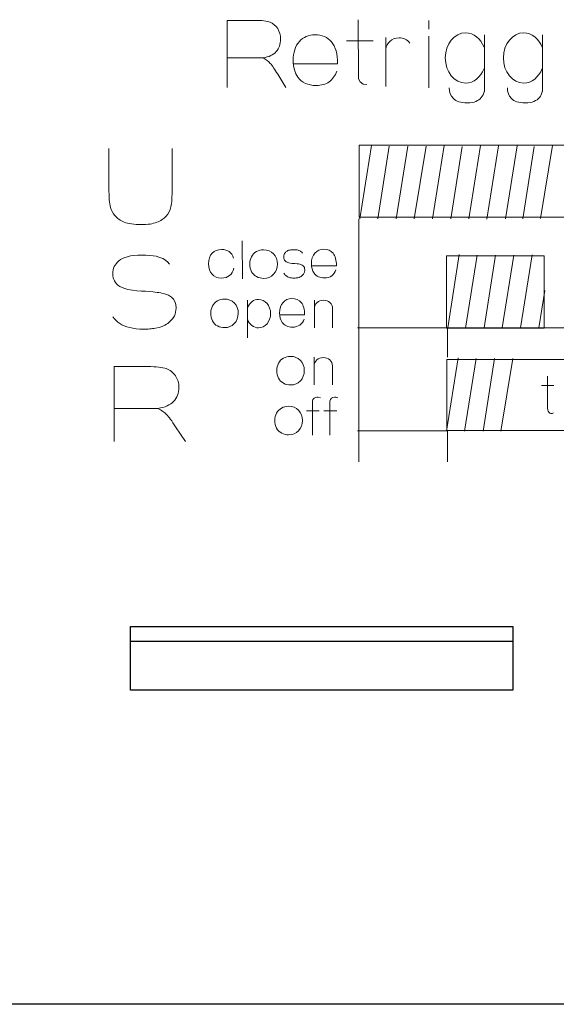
# Model space of a CAD drawing. Header units: millimetres. Extents: x 5 to 192, y 9 to 98.
# Tile 2 of 52: x 22.51 to 30.82, y 24.24 to 39.49. Entities that reach past the tile are written whole.
import ezdxf

# ---------------------------------------------------------------- set-up
doc = ezdxf.new("R2010")
doc.units = ezdxf.units.MM
doc.header["$MEASUREMENT"] = 0
doc.layers.add('Vrstva 1', color=7, linetype='Continuous')

msp = doc.modelspace()

# ---------------------------------------------------------------- linework, layer by layer
at = {"layer": 'Vrstva 1', "color": 250, "lineweight": 5}
for points, knots in [([(25.72, 38.444), (25.72, 38.444), (25.72, 39.482), (25.72, 39.482), (25.72, 39.482), (25.72, 39.482), (26.15, 39.482), (26.15, 39.482), (26.15, 39.482), (26.258, 39.482), (26.337, 39.472), (26.386, 39.454), (26.386, 39.454), (26.435, 39.435), (26.474, 39.402), (26.504, 39.354), (26.504, 39.354), (26.533, 39.306), (26.548, 39.252), (26.548, 39.191), (26.548, 39.191), (26.548, 39.113), (26.525, 39.048), (26.481, 38.998), (26.481, 38.998), (26.436, 38.947), (26.369, 38.915), (26.28, 38.902), (26.28, 38.902), (26.325, 38.875), (26.361, 38.846), (26.39, 38.815), (26.39, 38.815), (26.419, 38.783), (26.457, 38.727), (26.506, 38.646), (26.506, 38.646), (26.506, 38.646), (26.63, 38.444), (26.63, 38.444)], [0, 0, 0, 0, 0.1, 0.1, 0.1, 0.1, 0.2, 0.2, 0.2, 0.2, 0.3, 0.3, 0.3, 0.3, 0.4, 0.4, 0.4, 0.4, 0.5, 0.5, 0.5, 0.5, 0.6, 0.6, 0.6, 0.6, 0.7, 0.7, 0.7, 0.7, 0.8, 0.8, 0.8, 0.8, 0.9, 0.9, 0.9, 0.9, 1, 1, 1, 1]), ([(27.753, 39.492), (27.753, 39.492), (27.757, 38.575), (27.757, 38.575), (27.757, 38.575), (27.757, 38.575), (27.784, 38.528), (27.784, 38.528), (27.784, 38.528), (27.784, 38.528), (27.831, 38.496), (27.831, 38.496), (27.831, 38.496), (27.831, 38.496), (27.884, 38.489), (27.884, 38.489)], [0, 0, 0, 0, 0.25, 0.25, 0.25, 0.25, 0.5, 0.5, 0.5, 0.5, 0.75, 0.75, 0.75, 0.75, 1, 1, 1, 1]), ([(27.419, 38.696), (27.394, 38.623), (27.355, 38.568), (27.301, 38.53), (27.301, 38.53), (27.248, 38.492), (27.18, 38.473), (27.1, 38.473), (27.1, 38.473), (26.972, 38.473), (26.878, 38.516), (26.817, 38.601), (26.817, 38.601), (26.768, 38.67), (26.744, 38.756), (26.744, 38.86), (26.744, 38.86), (26.744, 38.985), (26.776, 39.083), (26.84, 39.153), (26.84, 39.153), (26.903, 39.224), (26.983, 39.259), (27.081, 39.259), (27.081, 39.259), (27.19, 39.259), (27.276, 39.222), (27.339, 39.148), (27.339, 39.148), (27.402, 39.074), (27.432, 38.961), (27.429, 38.808), (27.429, 38.808), (27.429, 38.808), (26.745, 38.808), (26.745, 38.808)], [0, 0, 0, 0, 0.111111, 0.111111, 0.111111, 0.111111, 0.222222, 0.222222, 0.222222, 0.222222, 0.333333, 0.333333, 0.333333, 0.333333, 0.444444, 0.444444, 0.444444, 0.444444, 0.555556, 0.555556, 0.555556, 0.555556, 0.666667, 0.666667, 0.666667, 0.666667, 0.777778, 0.777778, 0.777778, 0.777778, 0.888889, 0.888889, 0.888889, 0.888889, 1, 1, 1, 1]), ([(28.178, 39.034), (28.188, 39.135), (28.277, 39.212), (28.384, 39.212), (28.384, 39.212), (28.451, 39.212), (28.514, 39.181), (28.552, 39.129)], [0, 0, 0, 0, 0.5, 0.5, 0.5, 0.5, 1, 1, 1, 1]), ([(29.702, 38.736), (29.651, 38.599), (29.539, 38.511), (29.417, 38.511), (29.417, 38.511), (29.243, 38.511), (29.101, 38.685), (29.101, 38.901), (29.101, 38.901), (29.101, 39.116), (29.243, 39.29), (29.417, 39.29), (29.417, 39.29), (29.539, 39.29), (29.651, 39.202), (29.702, 39.065)], [0, 0, 0, 0, 0.25, 0.25, 0.25, 0.25, 0.5, 0.5, 0.5, 0.5, 0.75, 0.75, 0.75, 0.75, 1, 1, 1, 1]), ([(30.602, 38.736), (30.551, 38.599), (30.439, 38.511), (30.317, 38.511), (30.317, 38.511), (30.143, 38.511), (30.001, 38.685), (30.001, 38.901), (30.001, 38.901), (30.001, 39.116), (30.143, 39.29), (30.317, 39.29), (30.317, 39.29), (30.439, 39.29), (30.551, 39.202), (30.602, 39.065)], [0, 0, 0, 0, 0.25, 0.25, 0.25, 0.25, 0.5, 0.5, 0.5, 0.5, 0.75, 0.75, 0.75, 0.75, 1, 1, 1, 1]), ([(29.708, 38.389), (29.697, 38.345), (29.68, 38.31), (29.659, 38.285), (29.659, 38.285), (29.638, 38.26), (29.61, 38.241), (29.575, 38.226), (29.575, 38.226), (29.54, 38.212), (29.496, 38.205), (29.442, 38.205), (29.442, 38.205), (29.34, 38.205), (29.269, 38.227), (29.226, 38.271), (29.226, 38.271), (29.184, 38.314), (29.163, 38.37), (29.163, 38.437)], [0, 0, 0, 0, 0.2, 0.2, 0.2, 0.2, 0.4, 0.4, 0.4, 0.4, 0.6, 0.6, 0.6, 0.6, 0.8, 0.8, 0.8, 0.8, 1, 1, 1, 1]), ([(30.608, 38.389), (30.597, 38.345), (30.58, 38.31), (30.559, 38.285), (30.559, 38.285), (30.538, 38.26), (30.51, 38.241), (30.475, 38.226), (30.475, 38.226), (30.44, 38.212), (30.396, 38.205), (30.342, 38.205), (30.342, 38.205), (30.24, 38.205), (30.169, 38.227), (30.126, 38.271), (30.126, 38.271), (30.084, 38.314), (30.063, 38.37), (30.063, 38.437)], [0, 0, 0, 0, 0.2, 0.2, 0.2, 0.2, 0.4, 0.4, 0.4, 0.4, 0.6, 0.6, 0.6, 0.6, 0.8, 0.8, 0.8, 0.8, 1, 1, 1, 1]), ([(27.769, 36.431), (27.769, 36.431), (39.238, 36.431), (39.238, 36.431), (39.238, 36.431), (39.238, 36.431), (39.238, 37.55), (39.238, 37.55), (39.238, 37.55), (39.238, 37.55), (27.769, 37.55), (27.769, 37.55), (27.769, 37.55), (27.769, 37.55), (27.769, 36.431), (27.769, 36.431)], [0, 0, 0, 0, 0.25, 0.25, 0.25, 0.25, 0.5, 0.5, 0.5, 0.5, 0.75, 0.75, 0.75, 0.75, 1, 1, 1, 1]), ([(24.869, 37.497), (24.869, 37.497), (24.869, 36.889), (24.869, 36.889), (24.869, 36.889), (24.869, 36.749), (24.863, 36.651), (24.849, 36.594), (24.849, 36.594), (24.836, 36.536), (24.811, 36.488), (24.775, 36.448), (24.775, 36.448), (24.739, 36.409), (24.691, 36.377), (24.63, 36.354), (24.63, 36.354), (24.57, 36.33), (24.491, 36.319), (24.394, 36.319), (24.394, 36.319), (24.276, 36.319), (24.187, 36.331), (24.126, 36.357), (24.126, 36.357), (24.066, 36.383), (24.018, 36.416), (23.983, 36.457), (23.983, 36.457), (23.947, 36.497), (23.924, 36.54), (23.913, 36.585), (23.913, 36.585), (23.897, 36.651), (23.889, 36.749), (23.889, 36.879), (23.889, 36.879), (23.889, 36.879), (23.889, 37.497), (23.889, 37.497)], [0, 0, 0, 0, 0.1, 0.1, 0.1, 0.1, 0.2, 0.2, 0.2, 0.2, 0.3, 0.3, 0.3, 0.3, 0.4, 0.4, 0.4, 0.4, 0.5, 0.5, 0.5, 0.5, 0.6, 0.6, 0.6, 0.6, 0.7, 0.7, 0.7, 0.7, 0.8, 0.8, 0.8, 0.8, 0.9, 0.9, 0.9, 0.9, 1, 1, 1, 1]), ([(24.827, 35.706), (24.827, 35.706), (24.795, 35.742), (24.795, 35.742), (24.795, 35.742), (24.795, 35.742), (24.75, 35.778), (24.75, 35.778), (24.75, 35.778), (24.75, 35.778), (24.726, 35.792), (24.726, 35.792), (24.726, 35.792), (24.726, 35.792), (24.696, 35.805), (24.696, 35.805), (24.696, 35.805), (24.696, 35.805), (24.661, 35.816), (24.661, 35.816), (24.661, 35.816), (24.661, 35.816), (24.62, 35.827), (24.62, 35.827), (24.62, 35.827), (24.62, 35.827), (24.574, 35.835), (24.574, 35.835), (24.574, 35.835), (24.574, 35.835), (24.463, 35.845), (24.463, 35.845), (24.463, 35.845), (24.463, 35.845), (24.336, 35.844), (24.336, 35.844), (24.336, 35.844), (24.336, 35.844), (24.277, 35.84), (24.277, 35.84), (24.277, 35.84), (24.277, 35.84), (24.224, 35.832), (24.224, 35.832), (24.224, 35.832), (24.224, 35.832), (24.177, 35.821), (24.177, 35.821), (24.177, 35.821), (24.177, 35.821), (24.136, 35.808), (24.136, 35.808), (24.136, 35.808), (24.136, 35.808), (24.101, 35.793), (24.101, 35.793), (24.101, 35.793), (24.101, 35.793), (24.071, 35.776), (24.071, 35.776), (24.071, 35.776), (24.071, 35.776), (24.045, 35.757), (24.045, 35.757), (24.045, 35.757), (24.045, 35.757), (24.021, 35.735), (24.021, 35.735), (24.021, 35.735), (24.021, 35.735), (24.001, 35.713), (24.001, 35.713), (24.001, 35.713), (24.001, 35.713), (23.985, 35.69), (23.985, 35.69), (23.985, 35.69), (23.985, 35.69), (23.972, 35.667), (23.972, 35.667), (23.972, 35.667), (23.972, 35.667), (23.962, 35.642), (23.962, 35.642), (23.962, 35.642), (23.962, 35.642), (23.954, 35.617), (23.954, 35.617), (23.954, 35.617), (23.954, 35.617), (23.95, 35.589), (23.95, 35.589), (23.95, 35.589), (23.95, 35.589), (23.948, 35.559), (23.948, 35.559), (23.948, 35.559), (23.948, 35.559), (23.95, 35.526), (23.95, 35.526), (23.95, 35.526), (23.95, 35.526), (23.955, 35.496), (23.955, 35.496), (23.955, 35.496), (23.955, 35.496), (23.964, 35.469), (23.964, 35.469), (23.964, 35.469), (23.964, 35.469), (23.975, 35.445), (23.975, 35.445), (23.975, 35.445), (23.975, 35.445), (23.989, 35.422), (23.989, 35.422), (23.989, 35.422), (23.989, 35.422), (24.007, 35.401), (24.007, 35.401), (24.007, 35.401), (24.007, 35.401), (24.029, 35.38), (24.029, 35.38), (24.029, 35.38), (24.029, 35.38), (24.057, 35.359), (24.057, 35.359), (24.057, 35.359), (24.211, 35.277), (24.439, 35.293), (24.575, 35.279), (24.575, 35.279), (24.66, 35.264), (24.727, 35.259), (24.811, 35.224), (24.811, 35.224), (24.811, 35.224), (24.86, 35.192), (24.86, 35.192), (24.86, 35.192), (24.86, 35.192), (24.89, 35.161), (24.89, 35.161), (24.89, 35.161), (24.89, 35.161), (24.911, 35.125), (24.911, 35.125), (24.911, 35.125), (24.911, 35.125), (24.925, 35.08), (24.925, 35.08), (24.925, 35.08), (24.925, 35.08), (24.93, 35.023), (24.93, 35.023), (24.93, 35.023), (24.93, 35.023), (24.928, 34.991), (24.928, 34.991), (24.928, 34.991), (24.928, 34.991), (24.923, 34.961), (24.923, 34.961), (24.923, 34.961), (24.923, 34.961), (24.915, 34.933), (24.915, 34.933), (24.915, 34.933), (24.915, 34.933), (24.903, 34.906), (24.903, 34.906), (24.903, 34.906), (24.903, 34.906), (24.888, 34.879), (24.888, 34.879), (24.888, 34.879), (24.888, 34.879), (24.868, 34.853), (24.868, 34.853), (24.868, 34.853), (24.868, 34.853), (24.845, 34.827), (24.845, 34.827), (24.845, 34.827), (24.845, 34.827), (24.801, 34.789), (24.801, 34.789), (24.801, 34.789), (24.772, 34.769), (24.743, 34.754), (24.712, 34.741), (24.712, 34.741), (24.712, 34.741), (24.667, 34.726), (24.667, 34.726), (24.667, 34.726), (24.667, 34.726), (24.609, 34.714), (24.609, 34.714), (24.609, 34.714), (24.58, 34.709), (24.551, 34.705), (24.522, 34.702), (24.522, 34.702), (24.492, 34.7), (24.462, 34.699), (24.431, 34.698), (24.431, 34.698), (24.431, 34.698), (24.369, 34.7), (24.369, 34.7), (24.369, 34.7), (24.369, 34.7), (24.312, 34.704), (24.312, 34.704), (24.312, 34.704), (24.312, 34.704), (24.259, 34.712), (24.259, 34.712), (24.259, 34.712), (24.259, 34.712), (24.211, 34.722), (24.211, 34.722), (24.211, 34.722), (24.211, 34.722), (24.167, 34.735), (24.167, 34.735), (24.167, 34.735), (24.167, 34.735), (24.127, 34.75), (24.127, 34.75), (24.127, 34.75), (24.127, 34.75), (24.09, 34.767), (24.09, 34.767), (24.09, 34.767), (24.09, 34.767), (24.057, 34.787), (24.057, 34.787), (24.057, 34.787), (24.057, 34.787), (24.027, 34.809), (24.027, 34.809), (24.027, 34.809), (24.027, 34.809), (24, 34.833), (24, 34.833), (24, 34.833), (24, 34.833), (23.976, 34.859), (23.976, 34.859), (23.976, 34.859), (23.976, 34.859), (23.952, 34.891), (23.952, 34.891)], [0, 0, 0, 0, 0.015625, 0.015625, 0.015625, 0.015625, 0.03125, 0.03125, 0.03125, 0.03125, 0.046875, 0.046875, 0.046875, 0.046875, 0.0625, 0.0625, 0.0625, 0.0625, 0.078125, 0.078125, 0.078125, 0.078125, 0.09375, 0.09375, 0.09375, 0.09375, 0.109375, 0.109375, 0.109375, 0.109375, 0.125, 0.125, 0.125, 0.125, 0.140625, 0.140625, 0.140625, 0.140625, 0.15625, 0.15625, 0.15625, 0.15625, 0.171875, 0.171875, 0.171875, 0.171875, 0.1875, 0.1875, 0.1875, 0.1875, 0.203125, 0.203125, 0.203125, 0.203125, 0.21875, 0.21875, 0.21875, 0.21875, 0.234375, 0.234375, 0.234375, 0.234375, 0.25, 0.25, 0.25, 0.25, 0.265625, 0.265625, 0.265625, 0.265625, 0.28125, 0.28125, 0.28125, 0.28125, 0.296875, 0.296875, 0.296875, 0.296875, 0.3125, 0.3125, 0.3125, 0.3125, 0.328125, 0.328125, 0.328125, 0.328125, 0.34375, 0.34375, 0.34375, 0.34375, 0.359375, 0.359375, 0.359375, 0.359375, 0.375, 0.375, 0.375, 0.375, 0.390625, 0.390625, 0.390625, 0.390625, 0.40625, 0.40625, 0.40625, 0.40625, 0.421875, 0.421875, 0.421875, 0.421875, 0.4375, 0.4375, 0.4375, 0.4375, 0.453125, 0.453125, 0.453125, 0.453125, 0.46875, 0.46875, 0.46875, 0.46875, 0.484375, 0.484375, 0.484375, 0.484375, 0.5, 0.5, 0.5, 0.5, 0.515625, 0.515625, 0.515625, 0.515625, 0.53125, 0.53125, 0.53125, 0.53125, 0.546875, 0.546875, 0.546875, 0.546875, 0.5625, 0.5625, 0.5625, 0.5625, 0.578125, 0.578125, 0.578125, 0.578125, 0.59375, 0.59375, 0.59375, 0.59375, 0.609375, 0.609375, 0.609375, 0.609375, 0.625, 0.625, 0.625, 0.625, 0.640625, 0.640625, 0.640625, 0.640625, 0.65625, 0.65625, 0.65625, 0.65625, 0.671875, 0.671875, 0.671875, 0.671875, 0.6875, 0.6875, 0.6875, 0.6875, 0.703125, 0.703125, 0.703125, 0.703125, 0.71875, 0.71875, 0.71875, 0.71875, 0.734375, 0.734375, 0.734375, 0.734375, 0.75, 0.75, 0.75, 0.75, 0.765625, 0.765625, 0.765625, 0.765625, 0.78125, 0.78125, 0.78125, 0.78125, 0.796875, 0.796875, 0.796875, 0.796875, 0.8125, 0.8125, 0.8125, 0.8125, 0.828125, 0.828125, 0.828125, 0.828125, 0.84375, 0.84375, 0.84375, 0.84375, 0.859375, 0.859375, 0.859375, 0.859375, 0.875, 0.875, 0.875, 0.875, 0.890625, 0.890625, 0.890625, 0.890625, 0.90625, 0.90625, 0.90625, 0.90625, 0.921875, 0.921875, 0.921875, 0.921875, 0.9375, 0.9375, 0.9375, 0.9375, 0.953125, 0.953125, 0.953125, 0.953125, 0.96875, 0.96875, 0.96875, 0.96875, 0.984375, 0.984375, 0.984375, 0.984375, 1, 1, 1, 1]), ([(25.824, 35.644), (25.813, 35.593), (25.791, 35.555), (25.76, 35.529), (25.76, 35.529), (25.728, 35.503), (25.686, 35.491), (25.632, 35.491), (25.632, 35.491), (25.572, 35.491), (25.524, 35.51), (25.488, 35.549), (25.488, 35.549), (25.452, 35.588), (25.434, 35.642), (25.434, 35.712), (25.434, 35.712), (25.434, 35.781), (25.452, 35.836), (25.488, 35.875), (25.488, 35.875), (25.524, 35.914), (25.573, 35.933), (25.634, 35.933), (25.634, 35.933), (25.685, 35.933), (25.725, 35.922), (25.754, 35.9), (25.754, 35.9), (25.784, 35.878), (25.805, 35.844), (25.818, 35.798)], [0, 0, 0, 0, 0.125, 0.125, 0.125, 0.125, 0.25, 0.25, 0.25, 0.25, 0.375, 0.375, 0.375, 0.375, 0.5, 0.5, 0.5, 0.5, 0.625, 0.625, 0.625, 0.625, 0.75, 0.75, 0.75, 0.75, 0.875, 0.875, 0.875, 0.875, 1, 1, 1, 1]), ([(26.072, 35.713), (26.072, 35.75), (26.081, 35.786), (26.099, 35.821), (26.099, 35.821), (26.117, 35.856), (26.142, 35.882), (26.175, 35.9), (26.175, 35.9), (26.208, 35.919), (26.245, 35.928), (26.285, 35.928), (26.285, 35.928), (26.348, 35.928), (26.399, 35.907), (26.439, 35.866), (26.439, 35.866), (26.479, 35.824), (26.499, 35.771), (26.499, 35.708), (26.499, 35.708), (26.499, 35.644), (26.479, 35.591), (26.438, 35.548), (26.438, 35.548), (26.398, 35.506), (26.347, 35.485), (26.286, 35.485), (26.286, 35.485), (26.248, 35.485), (26.212, 35.494), (26.178, 35.512), (26.178, 35.512), (26.143, 35.529), (26.117, 35.555), (26.099, 35.589), (26.099, 35.589), (26.081, 35.623), (26.072, 35.664), (26.072, 35.713)], [0, 0, 0, 0, 0.1, 0.1, 0.1, 0.1, 0.2, 0.2, 0.2, 0.2, 0.3, 0.3, 0.3, 0.3, 0.4, 0.4, 0.4, 0.4, 0.5, 0.5, 0.5, 0.5, 0.6, 0.6, 0.6, 0.6, 0.7, 0.7, 0.7, 0.7, 0.8, 0.8, 0.8, 0.8, 0.9, 0.9, 0.9, 0.9, 1, 1, 1, 1]), ([(26.889, 35.876), (26.889, 35.876), (26.879, 35.89), (26.879, 35.89), (26.879, 35.89), (26.879, 35.89), (26.864, 35.903), (26.864, 35.903), (26.864, 35.903), (26.864, 35.903), (26.856, 35.908), (26.856, 35.908), (26.856, 35.908), (26.856, 35.908), (26.846, 35.913), (26.846, 35.913), (26.846, 35.913), (26.846, 35.913), (26.834, 35.918), (26.834, 35.918), (26.834, 35.918), (26.834, 35.918), (26.821, 35.922), (26.821, 35.922), (26.821, 35.922), (26.821, 35.922), (26.805, 35.925), (26.805, 35.925), (26.805, 35.925), (26.805, 35.925), (26.769, 35.929), (26.769, 35.929), (26.769, 35.929), (26.769, 35.929), (26.727, 35.929), (26.727, 35.929), (26.727, 35.929), (26.727, 35.929), (26.707, 35.927), (26.707, 35.927), (26.707, 35.927), (26.707, 35.927), (26.69, 35.924), (26.69, 35.924), (26.69, 35.924), (26.69, 35.924), (26.674, 35.92), (26.674, 35.92), (26.674, 35.92), (26.674, 35.92), (26.661, 35.915), (26.661, 35.915), (26.661, 35.915), (26.661, 35.915), (26.649, 35.909), (26.649, 35.909), (26.649, 35.909), (26.649, 35.909), (26.639, 35.903), (26.639, 35.903), (26.639, 35.903), (26.639, 35.903), (26.631, 35.895), (26.631, 35.895), (26.631, 35.895), (26.631, 35.895), (26.623, 35.887), (26.623, 35.887), (26.623, 35.887), (26.623, 35.887), (26.616, 35.878), (26.616, 35.878), (26.616, 35.878), (26.616, 35.878), (26.611, 35.87), (26.611, 35.87), (26.611, 35.87), (26.611, 35.87), (26.606, 35.861), (26.606, 35.861), (26.606, 35.861), (26.606, 35.861), (26.603, 35.851), (26.603, 35.851), (26.603, 35.851), (26.603, 35.851), (26.601, 35.842), (26.601, 35.842), (26.601, 35.842), (26.601, 35.842), (26.599, 35.831), (26.599, 35.831), (26.599, 35.831), (26.599, 35.831), (26.599, 35.82), (26.599, 35.82), (26.599, 35.82), (26.599, 35.82), (26.599, 35.807), (26.599, 35.807), (26.599, 35.807), (26.599, 35.807), (26.601, 35.795), (26.601, 35.795), (26.601, 35.795), (26.601, 35.795), (26.604, 35.785), (26.604, 35.785), (26.604, 35.785), (26.604, 35.785), (26.607, 35.776), (26.607, 35.776), (26.607, 35.776), (26.607, 35.776), (26.612, 35.767), (26.612, 35.767), (26.612, 35.767), (26.612, 35.767), (26.618, 35.759), (26.618, 35.759), (26.618, 35.759), (26.618, 35.759), (26.625, 35.751), (26.625, 35.751), (26.625, 35.751), (26.625, 35.751), (26.635, 35.743), (26.635, 35.743), (26.635, 35.743), (26.685, 35.712), (26.761, 35.718), (26.806, 35.713), (26.806, 35.713), (26.834, 35.707), (26.856, 35.705), (26.884, 35.691), (26.884, 35.691), (26.884, 35.691), (26.9, 35.679), (26.9, 35.679), (26.9, 35.679), (26.9, 35.679), (26.91, 35.667), (26.91, 35.667), (26.91, 35.667), (26.91, 35.667), (26.917, 35.654), (26.917, 35.654), (26.917, 35.654), (26.917, 35.654), (26.921, 35.636), (26.921, 35.636), (26.921, 35.636), (26.921, 35.636), (26.923, 35.615), (26.923, 35.615), (26.923, 35.615), (26.923, 35.615), (26.923, 35.603), (26.923, 35.603), (26.923, 35.603), (26.923, 35.603), (26.921, 35.591), (26.921, 35.591), (26.921, 35.591), (26.921, 35.591), (26.918, 35.58), (26.918, 35.58), (26.918, 35.58), (26.918, 35.58), (26.914, 35.57), (26.914, 35.57), (26.914, 35.57), (26.914, 35.57), (26.909, 35.56), (26.909, 35.56), (26.909, 35.56), (26.909, 35.56), (26.903, 35.55), (26.903, 35.55), (26.903, 35.55), (26.903, 35.55), (26.895, 35.54), (26.895, 35.54), (26.895, 35.54), (26.895, 35.54), (26.88, 35.525), (26.88, 35.525), (26.88, 35.525), (26.871, 35.518), (26.861, 35.512), (26.851, 35.507), (26.851, 35.507), (26.851, 35.507), (26.836, 35.501), (26.836, 35.501), (26.836, 35.501), (26.836, 35.501), (26.817, 35.496), (26.817, 35.496), (26.817, 35.496), (26.808, 35.495), (26.798, 35.493), (26.788, 35.492), (26.788, 35.492), (26.778, 35.491), (26.768, 35.491), (26.758, 35.491), (26.758, 35.491), (26.758, 35.491), (26.738, 35.491), (26.738, 35.491), (26.738, 35.491), (26.738, 35.491), (26.719, 35.493), (26.719, 35.493), (26.719, 35.493), (26.719, 35.493), (26.701, 35.496), (26.701, 35.496), (26.701, 35.496), (26.701, 35.496), (26.685, 35.5), (26.685, 35.5), (26.685, 35.5), (26.685, 35.5), (26.671, 35.505), (26.671, 35.505), (26.671, 35.505), (26.671, 35.505), (26.658, 35.51), (26.658, 35.51), (26.658, 35.51), (26.658, 35.51), (26.646, 35.517), (26.646, 35.517), (26.646, 35.517), (26.646, 35.517), (26.635, 35.525), (26.635, 35.525), (26.635, 35.525), (26.635, 35.525), (26.625, 35.533), (26.625, 35.533), (26.625, 35.533), (26.625, 35.533), (26.616, 35.542), (26.616, 35.542), (26.616, 35.542), (26.616, 35.542), (26.608, 35.552), (26.608, 35.552), (26.608, 35.552), (26.608, 35.552), (26.6, 35.564), (26.6, 35.564)], [0, 0, 0, 0, 0.015625, 0.015625, 0.015625, 0.015625, 0.03125, 0.03125, 0.03125, 0.03125, 0.046875, 0.046875, 0.046875, 0.046875, 0.0625, 0.0625, 0.0625, 0.0625, 0.078125, 0.078125, 0.078125, 0.078125, 0.09375, 0.09375, 0.09375, 0.09375, 0.109375, 0.109375, 0.109375, 0.109375, 0.125, 0.125, 0.125, 0.125, 0.140625, 0.140625, 0.140625, 0.140625, 0.15625, 0.15625, 0.15625, 0.15625, 0.171875, 0.171875, 0.171875, 0.171875, 0.1875, 0.1875, 0.1875, 0.1875, 0.203125, 0.203125, 0.203125, 0.203125, 0.21875, 0.21875, 0.21875, 0.21875, 0.234375, 0.234375, 0.234375, 0.234375, 0.25, 0.25, 0.25, 0.25, 0.265625, 0.265625, 0.265625, 0.265625, 0.28125, 0.28125, 0.28125, 0.28125, 0.296875, 0.296875, 0.296875, 0.296875, 0.3125, 0.3125, 0.3125, 0.3125, 0.328125, 0.328125, 0.328125, 0.328125, 0.34375, 0.34375, 0.34375, 0.34375, 0.359375, 0.359375, 0.359375, 0.359375, 0.375, 0.375, 0.375, 0.375, 0.390625, 0.390625, 0.390625, 0.390625, 0.40625, 0.40625, 0.40625, 0.40625, 0.421875, 0.421875, 0.421875, 0.421875, 0.4375, 0.4375, 0.4375, 0.4375, 0.453125, 0.453125, 0.453125, 0.453125, 0.46875, 0.46875, 0.46875, 0.46875, 0.484375, 0.484375, 0.484375, 0.484375, 0.5, 0.5, 0.5, 0.5, 0.515625, 0.515625, 0.515625, 0.515625, 0.53125, 0.53125, 0.53125, 0.53125, 0.546875, 0.546875, 0.546875, 0.546875, 0.5625, 0.5625, 0.5625, 0.5625, 0.578125, 0.578125, 0.578125, 0.578125, 0.59375, 0.59375, 0.59375, 0.59375, 0.609375, 0.609375, 0.609375, 0.609375, 0.625, 0.625, 0.625, 0.625, 0.640625, 0.640625, 0.640625, 0.640625, 0.65625, 0.65625, 0.65625, 0.65625, 0.671875, 0.671875, 0.671875, 0.671875, 0.6875, 0.6875, 0.6875, 0.6875, 0.703125, 0.703125, 0.703125, 0.703125, 0.71875, 0.71875, 0.71875, 0.71875, 0.734375, 0.734375, 0.734375, 0.734375, 0.75, 0.75, 0.75, 0.75, 0.765625, 0.765625, 0.765625, 0.765625, 0.78125, 0.78125, 0.78125, 0.78125, 0.796875, 0.796875, 0.796875, 0.796875, 0.8125, 0.8125, 0.8125, 0.8125, 0.828125, 0.828125, 0.828125, 0.828125, 0.84375, 0.84375, 0.84375, 0.84375, 0.859375, 0.859375, 0.859375, 0.859375, 0.875, 0.875, 0.875, 0.875, 0.890625, 0.890625, 0.890625, 0.890625, 0.90625, 0.90625, 0.90625, 0.90625, 0.921875, 0.921875, 0.921875, 0.921875, 0.9375, 0.9375, 0.9375, 0.9375, 0.953125, 0.953125, 0.953125, 0.953125, 0.96875, 0.96875, 0.96875, 0.96875, 0.984375, 0.984375, 0.984375, 0.984375, 1, 1, 1, 1]), ([(27.407, 35.619), (27.393, 35.578), (27.371, 35.547), (27.341, 35.525), (27.341, 35.525), (27.311, 35.504), (27.273, 35.493), (27.228, 35.493), (27.228, 35.493), (27.156, 35.493), (27.103, 35.517), (27.068, 35.565), (27.068, 35.565), (27.041, 35.604), (27.027, 35.653), (27.027, 35.711), (27.027, 35.711), (27.027, 35.782), (27.045, 35.837), (27.081, 35.876), (27.081, 35.876), (27.117, 35.916), (27.162, 35.936), (27.217, 35.936), (27.217, 35.936), (27.278, 35.936), (27.327, 35.915), (27.362, 35.874), (27.362, 35.874), (27.398, 35.832), (27.415, 35.768), (27.413, 35.682), (27.413, 35.682), (27.413, 35.682), (27.028, 35.682), (27.028, 35.682)], [0, 0, 0, 0, 0.111111, 0.111111, 0.111111, 0.111111, 0.222222, 0.222222, 0.222222, 0.222222, 0.333333, 0.333333, 0.333333, 0.333333, 0.444444, 0.444444, 0.444444, 0.444444, 0.555556, 0.555556, 0.555556, 0.555556, 0.666667, 0.666667, 0.666667, 0.666667, 0.777778, 0.777778, 0.777778, 0.777778, 0.888889, 0.888889, 0.888889, 0.888889, 1, 1, 1, 1]), ([(29.121, 34.716), (29.121, 34.716), (30.631, 34.716), (30.631, 34.716), (30.631, 34.716), (30.631, 34.716), (30.631, 35.836), (30.631, 35.836), (30.631, 35.836), (30.631, 35.836), (29.121, 35.836), (29.121, 35.836), (29.121, 35.836), (29.121, 35.836), (29.121, 34.716), (29.121, 34.716)], [0, 0, 0, 0, 0.25, 0.25, 0.25, 0.25, 0.5, 0.5, 0.5, 0.5, 0.75, 0.75, 0.75, 0.75, 1, 1, 1, 1]), ([(25.466, 34.95), (25.466, 34.987), (25.475, 35.023), (25.493, 35.058), (25.493, 35.058), (25.511, 35.092), (25.536, 35.119), (25.569, 35.137), (25.569, 35.137), (25.602, 35.156), (25.638, 35.165), (25.679, 35.165), (25.679, 35.165), (25.741, 35.165), (25.793, 35.144), (25.833, 35.103), (25.833, 35.103), (25.873, 35.061), (25.893, 35.008), (25.893, 34.945), (25.893, 34.945), (25.893, 34.881), (25.872, 34.828), (25.832, 34.785), (25.832, 34.785), (25.792, 34.743), (25.741, 34.722), (25.68, 34.722), (25.68, 34.722), (25.642, 34.722), (25.606, 34.731), (25.571, 34.748), (25.571, 34.748), (25.537, 34.766), (25.511, 34.792), (25.493, 34.826), (25.493, 34.826), (25.475, 34.86), (25.466, 34.901), (25.466, 34.95)], [0, 0, 0, 0, 0.1, 0.1, 0.1, 0.1, 0.2, 0.2, 0.2, 0.2, 0.3, 0.3, 0.3, 0.3, 0.4, 0.4, 0.4, 0.4, 0.5, 0.5, 0.5, 0.5, 0.6, 0.6, 0.6, 0.6, 0.7, 0.7, 0.7, 0.7, 0.8, 0.8, 0.8, 0.8, 0.9, 0.9, 0.9, 0.9, 1, 1, 1, 1]), ([(26.038, 35.033), (26.069, 35.111), (26.135, 35.16), (26.207, 35.16), (26.207, 35.16), (26.31, 35.16), (26.394, 35.062), (26.394, 34.94), (26.394, 34.94), (26.394, 34.818), (26.31, 34.719), (26.207, 34.719), (26.207, 34.719), (26.133, 34.719), (26.065, 34.772), (26.036, 34.854)], [0, 0, 0, 0, 0.25, 0.25, 0.25, 0.25, 0.5, 0.5, 0.5, 0.5, 0.75, 0.75, 0.75, 0.75, 1, 1, 1, 1]), ([(26.914, 34.856), (26.9, 34.815), (26.878, 34.784), (26.848, 34.762), (26.848, 34.762), (26.818, 34.741), (26.78, 34.73), (26.734, 34.73), (26.734, 34.73), (26.663, 34.73), (26.609, 34.754), (26.575, 34.802), (26.575, 34.802), (26.548, 34.841), (26.534, 34.89), (26.534, 34.948), (26.534, 34.948), (26.534, 35.019), (26.552, 35.074), (26.588, 35.113), (26.588, 35.113), (26.623, 35.153), (26.669, 35.173), (26.723, 35.173), (26.723, 35.173), (26.785, 35.173), (26.834, 35.152), (26.869, 35.111), (26.869, 35.111), (26.905, 35.069), (26.922, 35.005), (26.92, 34.919), (26.92, 34.919), (26.92, 34.919), (26.535, 34.919), (26.535, 34.919)], [0, 0, 0, 0, 0.111111, 0.111111, 0.111111, 0.111111, 0.222222, 0.222222, 0.222222, 0.222222, 0.333333, 0.333333, 0.333333, 0.333333, 0.444444, 0.444444, 0.444444, 0.444444, 0.555556, 0.555556, 0.555556, 0.555556, 0.666667, 0.666667, 0.666667, 0.666667, 0.777778, 0.777778, 0.777778, 0.777778, 0.888889, 0.888889, 0.888889, 0.888889, 1, 1, 1, 1]), ([(27.072, 35.019), (27.072, 35.09), (27.136, 35.147), (27.214, 35.147), (27.214, 35.147), (27.292, 35.147), (27.355, 35.09), (27.355, 35.019)], [0, 0, 0, 0, 0.5, 0.5, 0.5, 0.5, 1, 1, 1, 1]), ([(26.49, 34.062), (26.49, 34.099), (26.499, 34.135), (26.517, 34.17), (26.517, 34.17), (26.535, 34.205), (26.56, 34.231), (26.593, 34.25), (26.593, 34.25), (26.626, 34.268), (26.662, 34.277), (26.703, 34.277), (26.703, 34.277), (26.765, 34.277), (26.816, 34.257), (26.856, 34.215), (26.856, 34.215), (26.896, 34.173), (26.916, 34.121), (26.916, 34.057), (26.916, 34.057), (26.916, 33.993), (26.896, 33.94), (26.856, 33.898), (26.856, 33.898), (26.816, 33.855), (26.765, 33.834), (26.704, 33.834), (26.704, 33.834), (26.666, 33.834), (26.63, 33.843), (26.595, 33.861), (26.595, 33.861), (26.561, 33.878), (26.535, 33.904), (26.517, 33.938), (26.517, 33.938), (26.499, 33.972), (26.49, 34.013), (26.49, 34.062)], [0, 0, 0, 0, 0.1, 0.1, 0.1, 0.1, 0.2, 0.2, 0.2, 0.2, 0.3, 0.3, 0.3, 0.3, 0.4, 0.4, 0.4, 0.4, 0.5, 0.5, 0.5, 0.5, 0.6, 0.6, 0.6, 0.6, 0.7, 0.7, 0.7, 0.7, 0.8, 0.8, 0.8, 0.8, 0.9, 0.9, 0.9, 0.9, 1, 1, 1, 1]), ([(27.069, 34.132), (27.069, 34.202), (27.132, 34.259), (27.21, 34.259), (27.21, 34.259), (27.288, 34.259), (27.352, 34.202), (27.352, 34.132)], [0, 0, 0, 0, 0.5, 0.5, 0.5, 0.5, 1, 1, 1, 1]), ([(32.101, 34.229), (32.101, 34.229), (29.126, 34.229), (29.126, 34.229), (29.126, 34.229), (29.126, 34.229), (29.126, 33.13), (29.126, 33.13), (29.126, 33.13), (29.126, 33.13), (32.101, 33.13), (32.101, 33.13), (32.101, 33.13), (32.101, 33.13), (32.101, 34.229), (32.101, 34.229)], [0, 0, 0, 0, 0.25, 0.25, 0.25, 0.25, 0.5, 0.5, 0.5, 0.5, 0.75, 0.75, 0.75, 0.75, 1, 1, 1, 1]), ([(23.968, 32.96), (23.968, 32.96), (23.968, 34.119), (23.968, 34.119), (23.968, 34.119), (23.968, 34.119), (24.491, 34.119), (24.491, 34.119), (24.491, 34.119), (24.622, 34.119), (24.717, 34.109), (24.777, 34.088), (24.777, 34.088), (24.836, 34.067), (24.884, 34.03), (24.92, 33.977), (24.92, 33.977), (24.956, 33.924), (24.974, 33.863), (24.974, 33.794), (24.974, 33.794), (24.974, 33.707), (24.946, 33.635), (24.892, 33.579), (24.892, 33.579), (24.838, 33.522), (24.757, 33.487), (24.649, 33.472), (24.649, 33.472), (24.703, 33.442), (24.747, 33.41), (24.782, 33.375), (24.782, 33.375), (24.817, 33.339), (24.864, 33.277), (24.923, 33.186), (24.923, 33.186), (24.923, 33.186), (25.074, 32.96), (25.074, 32.96)], [0, 0, 0, 0, 0.1, 0.1, 0.1, 0.1, 0.2, 0.2, 0.2, 0.2, 0.3, 0.3, 0.3, 0.3, 0.4, 0.4, 0.4, 0.4, 0.5, 0.5, 0.5, 0.5, 0.6, 0.6, 0.6, 0.6, 0.7, 0.7, 0.7, 0.7, 0.8, 0.8, 0.8, 0.8, 0.9, 0.9, 0.9, 0.9, 1, 1, 1, 1]), ([(30.683, 33.972), (30.683, 33.972), (30.683, 33.505), (30.683, 33.505), (30.683, 33.505), (30.683, 33.421), (30.711, 33.373), (30.78, 33.402)], [0, 0, 0, 0, 0.5, 0.5, 0.5, 0.5, 1, 1, 1, 1]), ([(27.041, 33.058), (27.041, 33.058), (27.045, 33.581), (27.045, 33.581), (27.045, 33.581), (27.045, 33.581), (27.051, 33.608), (27.051, 33.608), (27.051, 33.608), (27.051, 33.608), (27.067, 33.631), (27.067, 33.631), (27.067, 33.631), (27.067, 33.631), (27.09, 33.642), (27.09, 33.642), (27.09, 33.642), (27.09, 33.642), (27.113, 33.646), (27.113, 33.646), (27.113, 33.646), (27.113, 33.646), (27.133, 33.646), (27.133, 33.646), (27.133, 33.646), (27.133, 33.646), (27.167, 33.635), (27.167, 33.635)], [0, 0, 0, 0, 0.142857, 0.142857, 0.142857, 0.142857, 0.285714, 0.285714, 0.285714, 0.285714, 0.428571, 0.428571, 0.428571, 0.428571, 0.571429, 0.571429, 0.571429, 0.571429, 0.714286, 0.714286, 0.714286, 0.714286, 0.857143, 0.857143, 0.857143, 0.857143, 1, 1, 1, 1]), ([(27.31, 33.058), (27.31, 33.058), (27.314, 33.581), (27.314, 33.581), (27.314, 33.581), (27.314, 33.581), (27.321, 33.608), (27.321, 33.608), (27.321, 33.608), (27.321, 33.608), (27.337, 33.631), (27.337, 33.631), (27.337, 33.631), (27.337, 33.631), (27.36, 33.642), (27.36, 33.642), (27.36, 33.642), (27.36, 33.642), (27.383, 33.646), (27.383, 33.646), (27.383, 33.646), (27.383, 33.646), (27.403, 33.646), (27.403, 33.646), (27.403, 33.646), (27.403, 33.646), (27.437, 33.635), (27.437, 33.635)], [0, 0, 0, 0, 0.142857, 0.142857, 0.142857, 0.142857, 0.285714, 0.285714, 0.285714, 0.285714, 0.428571, 0.428571, 0.428571, 0.428571, 0.571429, 0.571429, 0.571429, 0.571429, 0.714286, 0.714286, 0.714286, 0.714286, 0.857143, 0.857143, 0.857143, 0.857143, 1, 1, 1, 1]), ([(26.46, 33.289), (26.46, 33.326), (26.47, 33.362), (26.487, 33.397), (26.487, 33.397), (26.505, 33.432), (26.531, 33.459), (26.563, 33.477), (26.563, 33.477), (26.596, 33.495), (26.633, 33.504), (26.673, 33.504), (26.673, 33.504), (26.736, 33.504), (26.787, 33.484), (26.827, 33.442), (26.827, 33.442), (26.867, 33.4), (26.887, 33.348), (26.887, 33.284), (26.887, 33.284), (26.887, 33.22), (26.867, 33.167), (26.827, 33.125), (26.827, 33.125), (26.786, 33.083), (26.736, 33.062), (26.674, 33.062), (26.674, 33.062), (26.636, 33.062), (26.6, 33.07), (26.566, 33.088), (26.566, 33.088), (26.531, 33.105), (26.505, 33.131), (26.487, 33.165), (26.487, 33.165), (26.47, 33.199), (26.46, 33.24), (26.46, 33.289)], [0, 0, 0, 0, 0.1, 0.1, 0.1, 0.1, 0.2, 0.2, 0.2, 0.2, 0.3, 0.3, 0.3, 0.3, 0.4, 0.4, 0.4, 0.4, 0.5, 0.5, 0.5, 0.5, 0.6, 0.6, 0.6, 0.6, 0.7, 0.7, 0.7, 0.7, 0.8, 0.8, 0.8, 0.8, 0.9, 0.9, 0.9, 0.9, 1, 1, 1, 1])]:
    msp.add_open_spline(points, degree=3, knots=knots, dxfattribs=at)
for points in [[(28.844, 39.482), (28.844, 39.482), (28.844, 39.346), (28.844, 39.346)], [(28.18, 39.217), (28.18, 39.217), (28.18, 38.458), (28.18, 38.458)], [(28.844, 39.236), (28.844, 39.236), (28.844, 38.435), (28.844, 38.435)], [(29.708, 38.378), (29.708, 38.378), (29.708, 39.259), (29.708, 39.259)], [(30.608, 38.378), (30.608, 38.378), (30.608, 39.259), (30.608, 39.259)], [(27.572, 39.167), (27.572, 39.167), (27.985, 39.167), (27.985, 39.167)], [(26.287, 38.902), (26.287, 38.902), (25.726, 38.902), (25.726, 38.902)], [(27.957, 37.545), (27.957, 37.545), (27.777, 36.41), (27.777, 36.41)], [(28.234, 37.533), (28.234, 37.533), (28.055, 36.406), (28.055, 36.406)], [(28.519, 37.533), (28.519, 37.533), (28.341, 36.408), (28.341, 36.408)], [(28.804, 37.533), (28.804, 37.533), (28.619, 36.407), (28.619, 36.407)], [(29.084, 37.541), (29.084, 37.541), (28.905, 36.41), (28.905, 36.41)], [(29.365, 37.529), (29.365, 37.529), (29.188, 36.408), (29.188, 36.408)], [(29.646, 37.541), (29.646, 37.541), (29.467, 36.41), (29.467, 36.41)], [(29.924, 37.537), (29.924, 37.537), (29.744, 36.403), (29.744, 36.403)], [(30.216, 37.537), (30.216, 37.537), (30.036, 36.408), (30.036, 36.408)], [(30.478, 37.529), (30.478, 37.529), (30.301, 36.409), (30.301, 36.409)], [(30.764, 37.541), (30.764, 37.541), (30.579, 36.411), (30.579, 36.411)], [(27.764, 36.406), (27.764, 36.406), (27.764, 32.646), (27.764, 32.646)], [(25.956, 36.067), (25.956, 36.067), (25.958, 35.479), (25.958, 35.479)], [(29.318, 35.856), (29.318, 35.856), (29.138, 34.72), (29.138, 34.72)], [(29.595, 35.843), (29.595, 35.843), (29.416, 34.716), (29.416, 34.716)], [(29.881, 35.843), (29.881, 35.843), (29.702, 34.718), (29.702, 34.718)], [(30.165, 35.843), (30.165, 35.843), (29.98, 34.717), (29.98, 34.717)], [(30.446, 35.851), (30.446, 35.851), (30.266, 34.72), (30.266, 34.72)], [(30.641, 35.299), (30.641, 35.299), (30.549, 34.718), (30.549, 34.718)], [(26.036, 35.15), (26.036, 35.15), (26.036, 34.562), (26.036, 34.562)], [(27.072, 35.15), (27.072, 35.15), (27.072, 34.721), (27.072, 34.721)], [(27.355, 35.024), (27.355, 35.024), (27.355, 34.721), (27.355, 34.721)], [(27.741, 34.717), (27.741, 34.717), (34.139, 34.717), (34.139, 34.717)], [(29.136, 34.705), (29.136, 34.705), (29.136, 34.264), (29.136, 34.264)], [(27.069, 34.263), (27.069, 34.263), (27.069, 33.834), (27.069, 33.834)], [(29.302, 34.257), (29.302, 34.257), (29.122, 33.121), (29.122, 33.121)], [(29.579, 34.244), (29.579, 34.244), (29.4, 33.117), (29.4, 33.117)], [(29.864, 34.244), (29.864, 34.244), (29.686, 33.119), (29.686, 33.119)], [(30.148, 34.244), (30.148, 34.244), (29.964, 33.118), (29.964, 33.118)], [(27.352, 34.136), (27.352, 34.136), (27.352, 33.834), (27.352, 33.834)], [(30.594, 33.825), (30.594, 33.825), (30.783, 33.825), (30.783, 33.825)], [(24.661, 33.469), (24.661, 33.469), (23.965, 33.469), (23.965, 33.469)], [(26.951, 33.434), (26.951, 33.434), (27.148, 33.434), (27.148, 33.434)], [(27.221, 33.434), (27.221, 33.434), (27.418, 33.434), (27.418, 33.434)], [(27.74, 33.126), (27.74, 33.126), (29.125, 33.126), (29.125, 33.126)], [(29.136, 33.13), (29.136, 33.13), (29.136, 32.645), (29.136, 32.645)]]:
    msp.add_open_spline(points, degree=3, dxfattribs=at)
at = {"layer": 'Vrstva 1', "lineweight": 25}
for points in [[(24.223, 30.095), (24.223, 30.095), (30.146, 30.095), (30.146, 30.095)], [(24.223, 29.108), (24.223, 29.108), (24.223, 30.095), (24.223, 30.095)], [(30.146, 30.095), (30.146, 30.095), (30.146, 29.108), (30.146, 29.108)], [(24.223, 29.868), (24.223, 29.868), (30.146, 29.868), (30.146, 29.868)], [(30.146, 29.108), (30.146, 29.108), (24.223, 29.108), (24.223, 29.108)], [(32.057, 24.241), (32.057, 24.241), (10.044, 24.241), (10.044, 24.241)]]:
    msp.add_open_spline(points, degree=3, dxfattribs=at)

doc.saveas('drawing.dxf')
